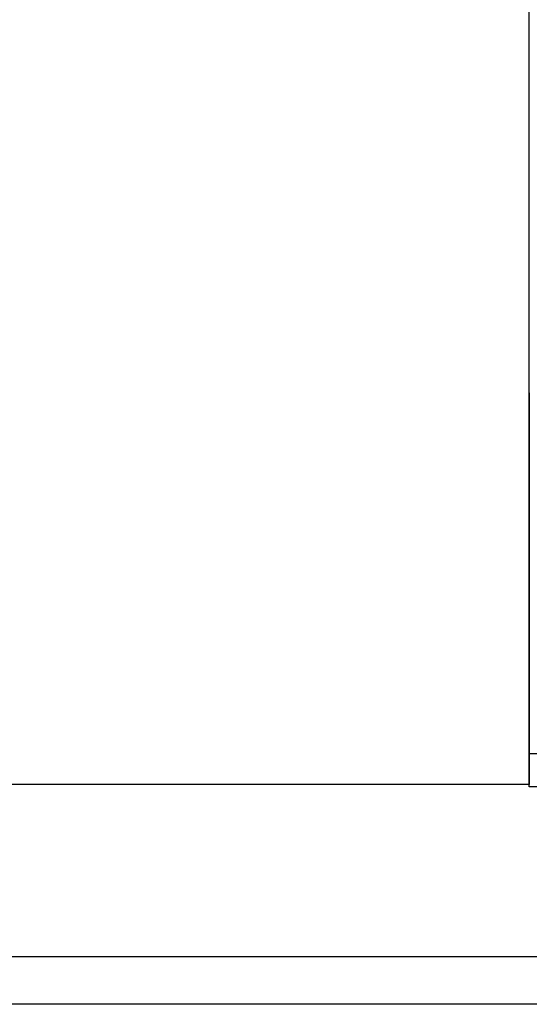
# Model space of a CAD drawing. Header units: millimetres. Extents: x 281 to 538, y 95 to 171.
# Tile 54 of 58: x 481.93 to 489.58, y 110.32 to 125.09. Entities that reach past the tile are written whole.
import ezdxf

# ---------------------------------------------------------------- set-up
doc = ezdxf.new("R2010")
doc.units = ezdxf.units.MM
doc.header["$LTSCALE"] = 0.1
doc.layers.get('0').update_dxf_attribs({"linetype": 'CONTINUOUS'})
doc.layers.get('Defpoints').update_dxf_attribs({"linetype": 'CONTINUOUS'})
doc.layers.add('2', color=7, linetype='CONTINUOUS')
doc.layers.add('OUT', color=3, linetype='CONTINUOUS')
doc.styles.add('DIM-7', font='SIMPLEX.shx', dxfattribs={"width": 0.7, "bigfont": 'chineset.shx'})
doc.dimstyles.new('CNS', dxfattribs={"dimtxt": 3.5, "dimasz": 2.5, "dimexe": 1, "dimexo": 1.5, "dimgap": 0.09, "dimtad": 0, "dimdsep": 46, "dimtxsty": 'DIM-7', "dimcen": 0.09, "dimclrd": 1, "dimclre": 1, "dimclrt": 4, "dimadec": 0, "dimazin": 0, "dimtfac": 1, "dimtix": 1, "dimtmove": 2, "dimatfit": 3, "dimfxl": 1, "dimtvp": 0.971429, "dimtolj": 1, "dimarcsym": 0})

# ---------------------------------------------------------------- blocks, each defined once
blk = doc.blocks.new('*D8')
at = {"color": 7, "lineweight": -2}
for p, q in [((509.497, 146.123), (509.497, 134.318)), ((509.497, 136.818), (509.497, 139.318)), ((491.081, 134.318), (510.497, 134.318)), ((509.497, 134.318), (509.497, 129.818)), ((509.497, 134.318), (509.497, 129.818)), ((498.081, 129.818), (510.497, 129.818)), ((509.497, 127.318), (509.497, 124.818))]:
    blk.add_line(p, q, dxfattribs=at)
at = {"color": 7}
for points in [[(509.081, 136.818), (509.914, 136.818), (509.497, 134.318)], [(509.081, 127.318), (509.914, 127.318), (509.497, 129.818)]]:
    blk.add_solid(points, dxfattribs=at)
at = {"layer": 'Defpoints', "color": 0}
for p in [(489.581, 134.318), (496.581, 129.818), (509.497, 129.818)]:
    blk.add_point(p, dxfattribs=at)
at = {"color": 7, "insert": (506.947, 142.756), "char_height": 3.5, "attachment_point": 5, "rotation": 90, "style": 'DIM-7'}
blk.add_mtext('\\A1;4.5', dxfattribs=at)

msp = doc.modelspace()

# ---------------------------------------------------------------- linework, layer by layer
at = {"layer": '2', "color": 0, "linetype": 'Continuous'}
for p, q in [((489.581, 114.082), (489.581, 133.382)), ((489.581, 119.495), (489.581, 125.094)), ((489.581, 119.495), (489.581, 114.149)), ((489.581, 114.449), (489.581, 114.238)), ((489.581, 113.868), (489.581, 114.238)), ((489.581, 114.238), (489.581, 113.618)), ((489.581, 114.082), (495.581, 114.082)), ((489.581, 113.618), (466.681, 113.618)), ((495.581, 113.582), (489.581, 113.582)), ((537.881, 111.032), (417.655, 111.032)), ((537.881, 110.318), (398.481, 110.318))]:
    msp.add_line(p, q, dxfattribs=at)
at = {"layer": 'OUT', "color": 0, "linetype": 'Continuous'}
for p, q in [((489.581, 125.002), (489.581, 126.318)), ((489.581, 118.424), (489.581, 125.002)), ((489.581, 118.04), (489.581, 118.424)), ((489.581, 115.018), (489.581, 118.04)), ((489.581, 113.582), (489.581, 115.018))]:
    msp.add_line(p, q, dxfattribs=at)

# ---------------------------------------------------------------- dimensions: what is measured, and where the dimension line sits
at = {"color": 0}
dim = msp.add_linear_dim(base=(509.497, 129.818), p1=(489.581, 134.318), p2=(496.581, 129.818), angle=90, dimstyle='CNS', override={"dimgap": 0.8, "dimtad": 1, "dimclrd": 7, "dimclre": 7, "dimclrt": 7, "dimadec": 2, "dimazin": 2, "dimtmove": 1}, dxfattribs=at)
dim.commit()
dim.dimension.update_dxf_attribs({"geometry": '*D8', "text_midpoint": (508.991, 142.756), "dimtype": 160})

doc.saveas('drawing.dxf')
